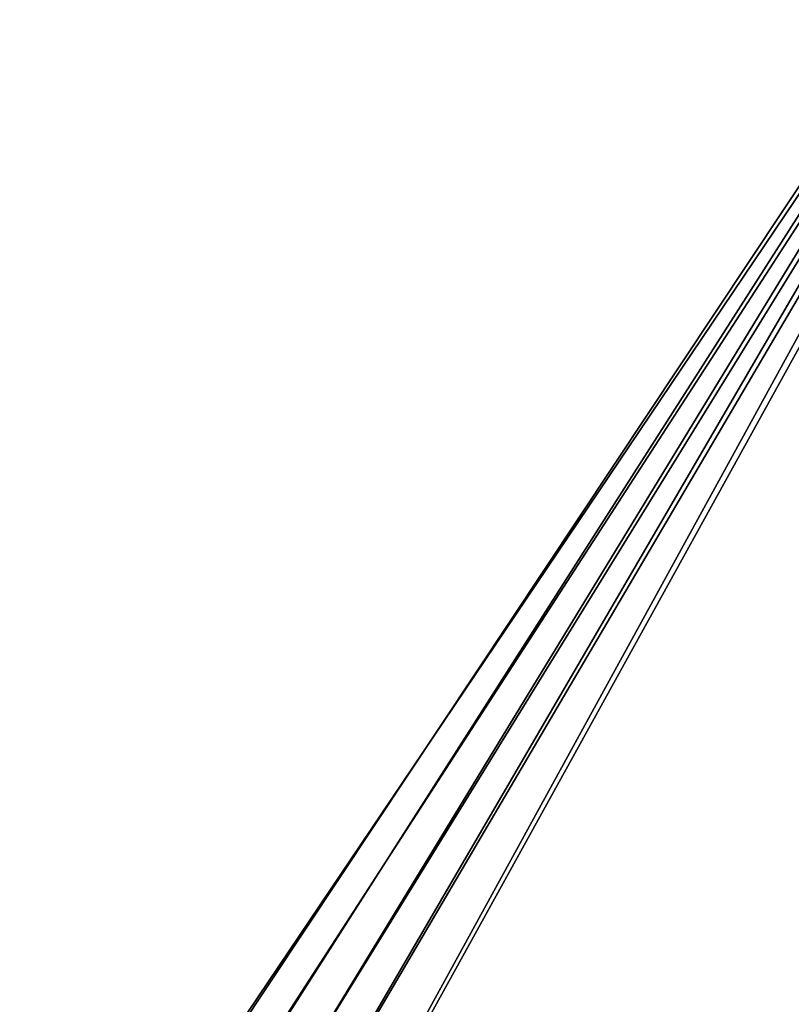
# Model space of a CAD drawing. Header units: metres. Extents: x 0 to 804, y -808 to 0.
# Tile 72 of 92: x 399 to 602, y -516 to -258. Entities that reach past the tile are written whole.
import ezdxf

# ---------------------------------------------------------------- set-up
doc = ezdxf.new("R2010")
doc.units = ezdxf.units.M

msp = doc.modelspace()

# ---------------------------------------------------------------- linework, layer by layer
at = {"layer": 'None012311'}
for points in [[(78.546486, -118.575203, 117.953323), (402.01651, -605.043579, 109.461983), (725.485901, -118.575211, 117.953323)], [(390.160004, -606.131226, 109.443001), (402.01651, -605.043579, 109.461983), (78.546486, -118.575203, 117.953323)], [(725.485901, -118.575211, 117.953323), (402.01651, -605.043579, 109.461983), (413.873016, -606.131226, 109.443001)], [(413.873016, -606.131226, 109.443001), (425.999847, -609.617432, 109.382149), (725.485901, -118.575211, 117.953323)], [(425.999847, -609.617432, 109.382149), (436.39032, -614.846802, 109.290871), (725.485901, -118.575211, 117.953323)], [(436.39032, -614.846802, 109.290871), (448.089294, -624.124634, 109.128922), (725.485901, -118.575211, 117.953323)], [(725.485901, -118.575211, 117.953323), (448.089294, -624.124634, 109.128922), (719.802612, -682.522278, 108.109589)], [(76.834984, -120.582596, 114.917824), (727.197449, -120.582596, 114.917824), (402.01651, -602.851624, 106.499786)], [(402.01651, -602.851624, 106.499786), (389.77063, -603.975037, 106.480179), (76.834984, -120.582596, 114.917824)], [(727.197449, -120.582596, 114.917824), (414.26239, -603.975037, 106.480179), (402.01651, -602.851624, 106.499786)], [(426.787506, -607.575745, 106.417328), (414.26239, -603.975037, 106.480179), (727.197449, -120.582596, 114.917824)], [(727.197449, -120.582596, 114.917824), (437.518372, -612.976318, 106.323059), (426.787506, -607.575745, 106.417328)], [(449.602417, -622.559387, 106.155792), (437.518372, -612.976318, 106.323059), (727.197449, -120.582596, 114.917824)], [(721.551147, -680.857727, 105.138191), (449.602417, -622.559387, 106.155792), (727.197449, -120.582596, 114.917824)]]:
    msp.add_3dface(points, dxfattribs=at)

doc.saveas('drawing.dxf')
